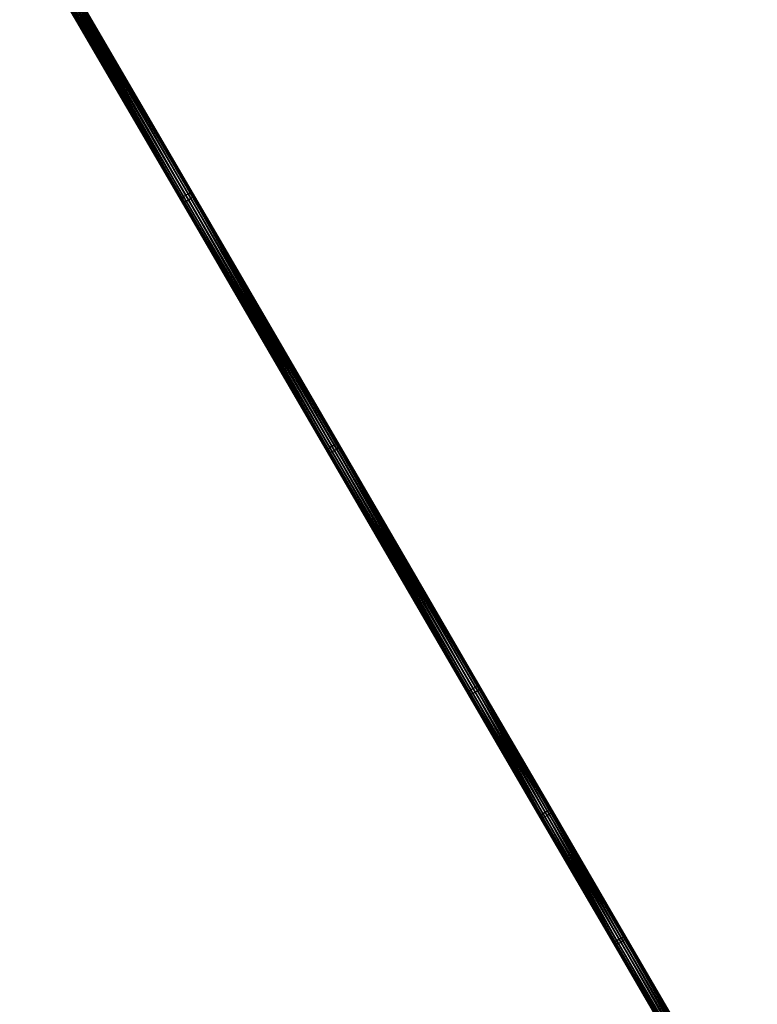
# Model space of a CAD drawing. Header units: millimetres. Extents: x 64 to 3333, y 103 to 3347.
# Tile 119 of 256: x 1065 to 1337, y 2511 to 2874. Entities that reach past the tile are written whole.
import ezdxf

# ---------------------------------------------------------------- set-up
doc = ezdxf.new("R2010")
doc.units = ezdxf.units.MM
doc.header["$LTSCALE"] = 25.4
doc.layers.get('0').update_dxf_attribs({"true_color": 0xff5454})

# ---------------------------------------------------------------- blocks, each defined once
blk = doc.blocks.new('SPIDER-6785-9743.STL')
at = {"color": 0}
mesh = blk.add_polyface(dxfattribs=at)
corners = [(1066.22, 2910.95, 1281.05), (1125.12, 2808.18, 1224.11), (1065.64, 2910.34, 1281.53), (1125.71, 2808.78, 1223.61)]
mesh.append_faces([[corners[k] for k in face] for face in [(0, 1, 2), (1, 0, 3)]], dxfattribs={"vtx0": -1, "color": 0})
mesh = blk.add_polyface(dxfattribs=at)
corners = [(1067.01, 2911.51, 1280.88), (1125.71, 2808.78, 1223.61), (1066.22, 2910.95, 1281.05), (1126.5, 2809.33, 1223.44)]
mesh.append_faces([[corners[k] for k in face] for face in [(0, 1, 2), (1, 0, 3)]], dxfattribs={"vtx0": -1, "color": 0})
mesh = blk.add_polyface(dxfattribs=at)
corners = [(1067.88, 2911.92, 1281.05), (1126.5, 2809.33, 1223.44), (1067.01, 2911.51, 1280.88), (1127.36, 2809.74, 1223.61)]
mesh.append_faces([[corners[k] for k in face] for face in [(0, 1, 2), (1, 0, 3)]], dxfattribs={"vtx0": -1, "color": 0})
mesh = blk.add_polyface(dxfattribs=at)
corners = [(1068.7, 2912.12, 1281.53), (1127.36, 2809.74, 1223.61), (1067.88, 2911.92, 1281.05), (1128.18, 2809.95, 1224.11)]
mesh.append_faces([[corners[k] for k in face] for face in [(0, 1, 2), (1, 0, 3)]], dxfattribs={"vtx0": -1, "color": 0})
mesh = blk.add_polyface(dxfattribs=at)
corners = [(1068.7, 2912.12, 1281.53), (1128.82, 2809.93, 1224.84), (1128.18, 2809.95, 1224.11), (1069.35, 2912.07, 1282.26)]
mesh.append_faces([[corners[k] for k in face] for face in [(0, 1, 2), (1, 0, 3)]], dxfattribs={"vtx0": -1, "color": 0})
mesh = blk.add_polyface(dxfattribs=at)
corners = [(1128.34, 2808.06, 1227.81), (1069.5, 2910.74, 1284.69), (1068.92, 2910.12, 1285.18), (1128.93, 2808.67, 1227.31)]
mesh.append_faces([[corners[k] for k in face] for face in [(0, 1, 2), (1, 0, 3)]], dxfattribs={"vtx0": -1, "color": 0})
mesh = blk.add_polyface(dxfattribs=at)
corners = [(1128.82, 2809.93, 1224.84), (1069.73, 2911.8, 1283.11), (1129.19, 2809.68, 1225.71), (1069.35, 2912.07, 1282.26)]
mesh.append_faces([[corners[k] for k in face] for face in [(0, 1, 2), (1, 0, 3)]], dxfattribs={"vtx0": -1, "color": 0})
mesh = blk.add_polyface(dxfattribs=at)
corners = [(1129.22, 2809.24, 1226.58), (1069.5, 2910.74, 1284.69), (1128.93, 2808.67, 1227.31), (1069.78, 2911.33, 1283.97)]
mesh.append_faces([[corners[k] for k in face] for face in [(0, 1, 2), (1, 0, 3)]], dxfattribs={"vtx0": -1, "color": 0})
mesh = blk.add_polyface(dxfattribs=at)
corners = [(1129.19, 2809.68, 1225.71), (1069.78, 2911.33, 1283.97), (1129.22, 2809.24, 1226.58), (1069.73, 2911.8, 1283.11)]
mesh.append_faces([[corners[k] for k in face] for face in [(0, 1, 2), (1, 0, 3)]], dxfattribs={"vtx0": -1, "color": 0})
mesh = blk.add_polyface(dxfattribs=at)
corners = [(1065.36, 2909.75, 1282.26), (1125.12, 2808.18, 1224.11), (1124.83, 2807.61, 1224.84), (1065.64, 2910.34, 1281.53)]
mesh.append_faces([[corners[k] for k in face] for face in [(0, 1, 2), (1, 0, 3)]], dxfattribs={"vtx0": -1, "color": 0})
mesh = blk.add_polyface(dxfattribs=at)
corners = [(1065.41, 2909.28, 1283.11), (1124.83, 2807.61, 1224.84), (1124.87, 2807.16, 1225.71), (1065.36, 2909.75, 1282.26)]
mesh.append_faces([[corners[k] for k in face] for face in [(0, 1, 2), (1, 0, 3)]], dxfattribs={"vtx0": -1, "color": 0})
mesh = blk.add_polyface(dxfattribs=at)
corners = [(1065.79, 2909.01, 1283.97), (1124.87, 2807.16, 1225.71), (1125.23, 2806.91, 1226.58), (1065.41, 2909.28, 1283.11)]
mesh.append_faces([[corners[k] for k in face] for face in [(0, 1, 2), (1, 0, 3)]], dxfattribs={"vtx0": -1, "color": 0})
mesh = blk.add_polyface(dxfattribs=at)
corners = [(1125.87, 2806.89, 1227.31), (1065.79, 2909.01, 1283.97), (1125.23, 2806.91, 1226.58), (1066.44, 2908.96, 1284.69)]
mesh.append_faces([[corners[k] for k in face] for face in [(0, 1, 2), (1, 0, 3)]], dxfattribs={"vtx0": -1, "color": 0})
mesh = blk.add_polyface(dxfattribs=at)
corners = [(1125.87, 2806.89, 1227.31), (1067.27, 2909.16, 1285.18), (1066.44, 2908.96, 1284.69), (1126.69, 2807.1, 1227.81)]
mesh.append_faces([[corners[k] for k in face] for face in [(0, 1, 2), (1, 0, 3)]], dxfattribs={"vtx0": -1, "color": 0})
mesh = blk.add_polyface(dxfattribs=at)
corners = [(1126.69, 2807.1, 1227.81), (1068.14, 2909.57, 1285.35), (1067.27, 2909.16, 1285.18), (1127.55, 2807.51, 1227.98)]
mesh.append_faces([[corners[k] for k in face] for face in [(0, 1, 2), (1, 0, 3)]], dxfattribs={"vtx0": -1, "color": 0})
mesh = blk.add_polyface(dxfattribs=at)
corners = [(1127.55, 2807.51, 1227.98), (1068.92, 2910.12, 1285.18), (1068.14, 2909.57, 1285.35), (1128.34, 2808.06, 1227.81)]
mesh.append_faces([[corners[k] for k in face] for face in [(0, 1, 2), (1, 0, 3)]], dxfattribs={"vtx0": -1, "color": 0})
mesh = blk.add_polyface(dxfattribs=at)
corners = [(1126.5, 2809.33, 1223.44), (1179.52, 2716.36, 1177.14), (1125.71, 2808.78, 1223.61), (1180.31, 2716.9, 1176.96)]
mesh.append_faces([[corners[k] for k in face] for face in [(0, 1, 2), (1, 0, 3)]], dxfattribs={"vtx0": -1, "color": 0})
mesh = blk.add_polyface(dxfattribs=at)
corners = [(1127.36, 2809.74, 1223.61), (1180.31, 2716.9, 1176.96), (1126.5, 2809.33, 1223.44), (1181.17, 2717.32, 1177.14)]
mesh.append_faces([[corners[k] for k in face] for face in [(0, 1, 2), (1, 0, 3)]], dxfattribs={"vtx0": -1, "color": 0})
mesh = blk.add_polyface(dxfattribs=at)
corners = [(1128.18, 2809.95, 1224.11), (1181.17, 2717.32, 1177.14), (1127.36, 2809.74, 1223.61), (1181.98, 2717.56, 1177.64)]
mesh.append_faces([[corners[k] for k in face] for face in [(0, 1, 2), (1, 0, 3)]], dxfattribs={"vtx0": -1, "color": 0})
mesh = blk.add_polyface(dxfattribs=at)
corners = [(1128.18, 2809.95, 1224.11), (1182.6, 2717.57, 1178.39), (1181.98, 2717.56, 1177.64), (1128.82, 2809.93, 1224.84)]
mesh.append_faces([[corners[k] for k in face] for face in [(0, 1, 2), (1, 0, 3)]], dxfattribs={"vtx0": -1, "color": 0})
mesh = blk.add_polyface(dxfattribs=at)
corners = [(1182.6, 2717.57, 1178.39), (1129.19, 2809.68, 1225.71), (1182.94, 2717.35, 1179.28), (1128.82, 2809.93, 1224.84)]
mesh.append_faces([[corners[k] for k in face] for face in [(0, 1, 2), (1, 0, 3)]], dxfattribs={"vtx0": -1, "color": 0})
mesh = blk.add_polyface(dxfattribs=at)
corners = [(1182.96, 2716.95, 1180.16), (1128.93, 2808.67, 1227.31), (1182.64, 2716.41, 1180.92), (1129.22, 2809.24, 1226.58)]
mesh.append_faces([[corners[k] for k in face] for face in [(0, 1, 2), (1, 0, 3)]], dxfattribs={"vtx0": -1, "color": 0})
mesh = blk.add_polyface(dxfattribs=at)
corners = [(1182.94, 2717.35, 1179.28), (1129.22, 2809.24, 1226.58), (1182.96, 2716.95, 1180.16), (1129.19, 2809.68, 1225.71)]
mesh.append_faces([[corners[k] for k in face] for face in [(0, 1, 2), (1, 0, 3)]], dxfattribs={"vtx0": -1, "color": 0})
mesh = blk.add_polyface(dxfattribs=at)
corners = [(1124.83, 2807.61, 1224.84), (1178.92, 2715.78, 1177.64), (1178.61, 2715.24, 1178.39), (1125.12, 2808.18, 1224.11)]
mesh.append_faces([[corners[k] for k in face] for face in [(0, 1, 2), (1, 0, 3)]], dxfattribs={"vtx0": -1, "color": 0})
mesh = blk.add_polyface(dxfattribs=at)
corners = [(1124.87, 2807.16, 1225.71), (1178.61, 2715.24, 1178.39), (1178.62, 2714.84, 1179.28), (1124.83, 2807.61, 1224.84)]
mesh.append_faces([[corners[k] for k in face] for face in [(0, 1, 2), (1, 0, 3)]], dxfattribs={"vtx0": -1, "color": 0})
mesh = blk.add_polyface(dxfattribs=at)
corners = [(1125.23, 2806.91, 1226.58), (1178.62, 2714.84, 1179.28), (1178.97, 2714.62, 1180.16), (1124.87, 2807.16, 1225.71)]
mesh.append_faces([[corners[k] for k in face] for face in [(0, 1, 2), (1, 0, 3)]], dxfattribs={"vtx0": -1, "color": 0})
mesh = blk.add_polyface(dxfattribs=at)
corners = [(1125.71, 2808.78, 1223.61), (1178.92, 2715.78, 1177.64), (1125.12, 2808.18, 1224.11), (1179.52, 2716.36, 1177.14)]
mesh.append_faces([[corners[k] for k in face] for face in [(0, 1, 2), (1, 0, 3)]], dxfattribs={"vtx0": -1, "color": 0})
mesh = blk.add_polyface(dxfattribs=at)
corners = [(1179.59, 2714.63, 1180.92), (1125.23, 2806.91, 1226.58), (1178.97, 2714.62, 1180.16), (1125.87, 2806.89, 1227.31)]
mesh.append_faces([[corners[k] for k in face] for face in [(0, 1, 2), (1, 0, 3)]], dxfattribs={"vtx0": -1, "color": 0})
mesh = blk.add_polyface(dxfattribs=at)
corners = [(1179.59, 2714.63, 1180.92), (1126.69, 2807.1, 1227.81), (1125.87, 2806.89, 1227.31), (1180.39, 2714.87, 1181.42)]
mesh.append_faces([[corners[k] for k in face] for face in [(0, 1, 2), (1, 0, 3)]], dxfattribs={"vtx0": -1, "color": 0})
mesh = blk.add_polyface(dxfattribs=at)
corners = [(1180.39, 2714.87, 1181.42), (1127.55, 2807.51, 1227.98), (1126.69, 2807.1, 1227.81), (1181.25, 2715.29, 1181.6)]
mesh.append_faces([[corners[k] for k in face] for face in [(0, 1, 2), (1, 0, 3)]], dxfattribs={"vtx0": -1, "color": 0})
mesh = blk.add_polyface(dxfattribs=at)
corners = [(1181.25, 2715.29, 1181.6), (1128.34, 2808.06, 1227.81), (1127.55, 2807.51, 1227.98), (1182.04, 2715.83, 1181.42)]
mesh.append_faces([[corners[k] for k in face] for face in [(0, 1, 2), (1, 0, 3)]], dxfattribs={"vtx0": -1, "color": 0})
mesh = blk.add_polyface(dxfattribs=at)
corners = [(1182.04, 2715.83, 1181.42), (1128.93, 2808.67, 1227.31), (1128.34, 2808.06, 1227.81), (1182.64, 2716.41, 1180.92)]
mesh.append_faces([[corners[k] for k in face] for face in [(0, 1, 2), (1, 0, 3)]], dxfattribs={"vtx0": -1, "color": 0})
mesh = blk.add_polyface(dxfattribs=at)
corners = [(1178.61, 2715.24, 1178.39), (1230.82, 2626.63, 1139.47), (1230.49, 2626.14, 1140.24), (1178.92, 2715.78, 1177.64)]
mesh.append_faces([[corners[k] for k in face] for face in [(0, 1, 2), (1, 0, 3)]], dxfattribs={"vtx0": -1, "color": 0})
mesh = blk.add_polyface(dxfattribs=at)
corners = [(1178.62, 2714.84, 1179.28), (1230.49, 2626.14, 1140.24), (1230.47, 2625.78, 1141.15), (1178.61, 2715.24, 1178.39)]
mesh.append_faces([[corners[k] for k in face] for face in [(0, 1, 2), (1, 0, 3)]], dxfattribs={"vtx0": -1, "color": 0})
mesh = blk.add_polyface(dxfattribs=at)
corners = [(1178.97, 2714.62, 1180.16), (1230.47, 2625.78, 1141.15), (1230.79, 2625.61, 1142.05), (1178.62, 2714.84, 1179.28)]
mesh.append_faces([[corners[k] for k in face] for face in [(0, 1, 2), (1, 0, 3)]], dxfattribs={"vtx0": -1, "color": 0})
mesh = blk.add_polyface(dxfattribs=at)
corners = [(1179.52, 2716.36, 1177.14), (1230.82, 2626.63, 1139.47), (1178.92, 2715.78, 1177.64), (1231.44, 2627.19, 1138.96)]
mesh.append_faces([[corners[k] for k in face] for face in [(0, 1, 2), (1, 0, 3)]], dxfattribs={"vtx0": -1, "color": 0})
mesh = blk.add_polyface(dxfattribs=at)
corners = [(1180.31, 2716.9, 1176.96), (1231.44, 2627.19, 1138.96), (1179.52, 2716.36, 1177.14), (1232.23, 2627.72, 1138.78)]
mesh.append_faces([[corners[k] for k in face] for face in [(0, 1, 2), (1, 0, 3)]], dxfattribs={"vtx0": -1, "color": 0})
mesh = blk.add_polyface(dxfattribs=at)
corners = [(1231.39, 2625.66, 1142.82), (1180.39, 2714.87, 1181.42), (1179.59, 2714.63, 1180.92), (1232.18, 2625.92, 1143.34)]
mesh.append_faces([[corners[k] for k in face] for face in [(0, 1, 2), (1, 0, 3)]], dxfattribs={"vtx0": -1, "color": 0})
mesh = blk.add_polyface(dxfattribs=at)
corners = [(1181.17, 2717.32, 1177.14), (1232.23, 2627.72, 1138.78), (1180.31, 2716.9, 1176.96), (1233.09, 2628.15, 1138.96)]
mesh.append_faces([[corners[k] for k in face] for face in [(0, 1, 2), (1, 0, 3)]], dxfattribs={"vtx0": -1, "color": 0})
mesh = blk.add_polyface(dxfattribs=at)
corners = [(1232.18, 2625.92, 1143.34), (1181.25, 2715.29, 1181.6), (1180.39, 2714.87, 1181.42), (1233.03, 2626.35, 1143.52)]
mesh.append_faces([[corners[k] for k in face] for face in [(0, 1, 2), (1, 0, 3)]], dxfattribs={"vtx0": -1, "color": 0})
mesh = blk.add_polyface(dxfattribs=at)
corners = [(1181.98, 2717.56, 1177.64), (1233.09, 2628.15, 1138.96), (1181.17, 2717.32, 1177.14), (1233.88, 2628.41, 1139.47)]
mesh.append_faces([[corners[k] for k in face] for face in [(0, 1, 2), (1, 0, 3)]], dxfattribs={"vtx0": -1, "color": 0})
mesh = blk.add_polyface(dxfattribs=at)
corners = [(1233.03, 2626.35, 1143.52), (1182.04, 2715.83, 1181.42), (1181.25, 2715.29, 1181.6), (1233.83, 2626.88, 1143.34)]
mesh.append_faces([[corners[k] for k in face] for face in [(0, 1, 2), (1, 0, 3)]], dxfattribs={"vtx0": -1, "color": 0})
mesh = blk.add_polyface(dxfattribs=at)
corners = [(1181.98, 2717.56, 1177.64), (1234.48, 2628.46, 1140.24), (1233.88, 2628.41, 1139.47), (1182.6, 2717.57, 1178.39)]
mesh.append_faces([[corners[k] for k in face] for face in [(0, 1, 2), (1, 0, 3)]], dxfattribs={"vtx0": -1, "color": 0})
mesh = blk.add_polyface(dxfattribs=at)
corners = [(1233.83, 2626.88, 1143.34), (1182.64, 2716.41, 1180.92), (1182.04, 2715.83, 1181.42), (1234.44, 2627.44, 1142.82)]
mesh.append_faces([[corners[k] for k in face] for face in [(0, 1, 2), (1, 0, 3)]], dxfattribs={"vtx0": -1, "color": 0})
mesh = blk.add_polyface(dxfattribs=at)
corners = [(1234.48, 2628.46, 1140.24), (1182.94, 2717.35, 1179.28), (1234.79, 2628.29, 1141.15), (1182.6, 2717.57, 1178.39)]
mesh.append_faces([[corners[k] for k in face] for face in [(0, 1, 2), (1, 0, 3)]], dxfattribs={"vtx0": -1, "color": 0})
mesh = blk.add_polyface(dxfattribs=at)
corners = [(1234.78, 2627.93, 1142.05), (1182.64, 2716.41, 1180.92), (1234.44, 2627.44, 1142.82), (1182.96, 2716.95, 1180.16)]
mesh.append_faces([[corners[k] for k in face] for face in [(0, 1, 2), (1, 0, 3)]], dxfattribs={"vtx0": -1, "color": 0})
mesh = blk.add_polyface(dxfattribs=at)
corners = [(1234.79, 2628.29, 1141.15), (1182.96, 2716.95, 1180.16), (1234.78, 2627.93, 1142.05), (1182.94, 2717.35, 1179.28)]
mesh.append_faces([[corners[k] for k in face] for face in [(0, 1, 2), (1, 0, 3)]], dxfattribs={"vtx0": -1, "color": 0})
mesh = blk.add_polyface(dxfattribs=at)
corners = [(1231.39, 2625.66, 1142.82), (1178.97, 2714.62, 1180.16), (1230.79, 2625.61, 1142.05), (1179.59, 2714.63, 1180.92)]
mesh.append_faces([[corners[k] for k in face] for face in [(0, 1, 2), (1, 0, 3)]], dxfattribs={"vtx0": -1, "color": 0})
mesh = blk.add_polyface(dxfattribs=at)
corners = [(1232.23, 2627.72, 1138.78), (1257.99, 2581.59, 1122.28), (1231.44, 2627.19, 1138.96), (1258.79, 2582.12, 1122.09)]
mesh.append_faces([[corners[k] for k in face] for face in [(0, 1, 2), (1, 0, 3)]], dxfattribs={"vtx0": -1, "color": 0})
mesh = blk.add_polyface(dxfattribs=at)
corners = [(1233.09, 2628.15, 1138.96), (1258.79, 2582.12, 1122.09), (1232.23, 2627.72, 1138.78), (1259.64, 2582.55, 1122.28)]
mesh.append_faces([[corners[k] for k in face] for face in [(0, 1, 2), (1, 0, 3)]], dxfattribs={"vtx0": -1, "color": 0})
mesh = blk.add_polyface(dxfattribs=at)
corners = [(1233.88, 2628.41, 1139.47), (1259.64, 2582.55, 1122.28), (1233.09, 2628.15, 1138.96), (1260.42, 2582.83, 1122.8)]
mesh.append_faces([[corners[k] for k in face] for face in [(0, 1, 2), (1, 0, 3)]], dxfattribs={"vtx0": -1, "color": 0})
mesh = blk.add_polyface(dxfattribs=at)
corners = [(1233.88, 2628.41, 1139.47), (1261, 2582.9, 1123.57), (1260.42, 2582.83, 1122.8), (1234.48, 2628.46, 1140.24)]
mesh.append_faces([[corners[k] for k in face] for face in [(0, 1, 2), (1, 0, 3)]], dxfattribs={"vtx0": -1, "color": 0})
mesh = blk.add_polyface(dxfattribs=at)
corners = [(1261.28, 2582.43, 1125.41), (1234.44, 2627.44, 1142.82), (1260.93, 2581.96, 1126.18), (1234.78, 2627.93, 1142.05)]
mesh.append_faces([[corners[k] for k in face] for face in [(0, 1, 2), (1, 0, 3)]], dxfattribs={"vtx0": -1, "color": 0})
mesh = blk.add_polyface(dxfattribs=at)
corners = [(1261, 2582.9, 1123.57), (1234.79, 2628.29, 1141.15), (1261.31, 2582.76, 1124.49), (1234.48, 2628.46, 1140.24)]
mesh.append_faces([[corners[k] for k in face] for face in [(0, 1, 2), (1, 0, 3)]], dxfattribs={"vtx0": -1, "color": 0})
mesh = blk.add_polyface(dxfattribs=at)
corners = [(1261.31, 2582.76, 1124.49), (1234.78, 2627.93, 1142.05), (1261.28, 2582.43, 1125.41), (1234.79, 2628.29, 1141.15)]
mesh.append_faces([[corners[k] for k in face] for face in [(0, 1, 2), (1, 0, 3)]], dxfattribs={"vtx0": -1, "color": 0})
mesh = blk.add_polyface(dxfattribs=at)
corners = [(1230.47, 2625.78, 1141.15), (1257.01, 2580.57, 1123.57), (1256.98, 2580.24, 1124.49), (1230.49, 2626.14, 1140.24)]
mesh.append_faces([[corners[k] for k in face] for face in [(0, 1, 2), (1, 0, 3)]], dxfattribs={"vtx0": -1, "color": 0})
mesh = blk.add_polyface(dxfattribs=at)
corners = [(1230.79, 2625.61, 1142.05), (1256.98, 2580.24, 1124.49), (1257.29, 2580.1, 1125.41), (1230.47, 2625.78, 1141.15)]
mesh.append_faces([[corners[k] for k in face] for face in [(0, 1, 2), (1, 0, 3)]], dxfattribs={"vtx0": -1, "color": 0})
mesh = blk.add_polyface(dxfattribs=at)
corners = [(1230.49, 2626.14, 1140.24), (1257.36, 2581.05, 1122.8), (1257.01, 2580.57, 1123.57), (1230.82, 2626.63, 1139.47)]
mesh.append_faces([[corners[k] for k in face] for face in [(0, 1, 2), (1, 0, 3)]], dxfattribs={"vtx0": -1, "color": 0})
mesh = blk.add_polyface(dxfattribs=at)
corners = [(1257.87, 2580.18, 1126.18), (1230.79, 2625.61, 1142.05), (1257.29, 2580.1, 1125.41), (1231.39, 2625.66, 1142.82)]
mesh.append_faces([[corners[k] for k in face] for face in [(0, 1, 2), (1, 0, 3)]], dxfattribs={"vtx0": -1, "color": 0})
mesh = blk.add_polyface(dxfattribs=at)
corners = [(1231.44, 2627.19, 1138.96), (1257.36, 2581.05, 1122.8), (1230.82, 2626.63, 1139.47), (1257.99, 2581.59, 1122.28)]
mesh.append_faces([[corners[k] for k in face] for face in [(0, 1, 2), (1, 0, 3)]], dxfattribs={"vtx0": -1, "color": 0})
mesh = blk.add_polyface(dxfattribs=at)
corners = [(1257.87, 2580.18, 1126.18), (1232.18, 2625.92, 1143.34), (1231.39, 2625.66, 1142.82), (1258.65, 2580.45, 1126.7)]
mesh.append_faces([[corners[k] for k in face] for face in [(0, 1, 2), (1, 0, 3)]], dxfattribs={"vtx0": -1, "color": 0})
mesh = blk.add_polyface(dxfattribs=at)
corners = [(1258.65, 2580.45, 1126.7), (1233.03, 2626.35, 1143.52), (1232.18, 2625.92, 1143.34), (1259.5, 2580.89, 1126.89)]
mesh.append_faces([[corners[k] for k in face] for face in [(0, 1, 2), (1, 0, 3)]], dxfattribs={"vtx0": -1, "color": 0})
mesh = blk.add_polyface(dxfattribs=at)
corners = [(1259.5, 2580.89, 1126.89), (1233.83, 2626.88, 1143.34), (1233.03, 2626.35, 1143.52), (1260.3, 2581.41, 1126.7)]
mesh.append_faces([[corners[k] for k in face] for face in [(0, 1, 2), (1, 0, 3)]], dxfattribs={"vtx0": -1, "color": 0})
mesh = blk.add_polyface(dxfattribs=at)
corners = [(1260.3, 2581.41, 1126.7), (1234.44, 2627.44, 1142.82), (1233.83, 2626.88, 1143.34), (1260.93, 2581.96, 1126.18)]
mesh.append_faces([[corners[k] for k in face] for face in [(0, 1, 2), (1, 0, 3)]], dxfattribs={"vtx0": -1, "color": 0})
mesh = blk.add_polyface(dxfattribs=at)
corners = [(1256.98, 2580.24, 1124.49), (1284.19, 2533.9, 1108.62), (1284.14, 2533.6, 1109.55), (1257.01, 2580.57, 1123.57)]
mesh.append_faces([[corners[k] for k in face] for face in [(0, 1, 2), (1, 0, 3)]], dxfattribs={"vtx0": -1, "color": 0})
mesh = blk.add_polyface(dxfattribs=at)
corners = [(1257.01, 2580.57, 1123.57), (1284.55, 2534.35, 1107.84), (1284.19, 2533.9, 1108.62), (1257.36, 2581.05, 1122.8)]
mesh.append_faces([[corners[k] for k in face] for face in [(0, 1, 2), (1, 0, 3)]], dxfattribs={"vtx0": -1, "color": 0})
mesh = blk.add_polyface(dxfattribs=at)
corners = [(1257.99, 2581.59, 1122.28), (1284.55, 2534.35, 1107.84), (1257.36, 2581.05, 1122.8), (1285.19, 2534.87, 1107.31)]
mesh.append_faces([[corners[k] for k in face] for face in [(0, 1, 2), (1, 0, 3)]], dxfattribs={"vtx0": -1, "color": 0})
mesh = blk.add_polyface(dxfattribs=at)
corners = [(1258.79, 2582.12, 1122.09), (1285.19, 2534.87, 1107.31), (1257.99, 2581.59, 1122.28), (1285.99, 2535.4, 1107.13)]
mesh.append_faces([[corners[k] for k in face] for face in [(0, 1, 2), (1, 0, 3)]], dxfattribs={"vtx0": -1, "color": 0})
mesh = blk.add_polyface(dxfattribs=at)
corners = [(1285.76, 2533.88, 1111.79), (1259.5, 2580.89, 1126.89), (1258.65, 2580.45, 1126.7), (1286.61, 2534.32, 1111.97)]
mesh.append_faces([[corners[k] for k in face] for face in [(0, 1, 2), (1, 0, 3)]], dxfattribs={"vtx0": -1, "color": 0})
mesh = blk.add_polyface(dxfattribs=at)
corners = [(1259.64, 2582.55, 1122.28), (1285.99, 2535.4, 1107.13), (1258.79, 2582.12, 1122.09), (1286.84, 2535.84, 1107.31)]
mesh.append_faces([[corners[k] for k in face] for face in [(0, 1, 2), (1, 0, 3)]], dxfattribs={"vtx0": -1, "color": 0})
mesh = blk.add_polyface(dxfattribs=at)
corners = [(1286.61, 2534.32, 1111.97), (1260.3, 2581.41, 1126.7), (1259.5, 2580.89, 1126.89), (1287.42, 2534.84, 1111.79)]
mesh.append_faces([[corners[k] for k in face] for face in [(0, 1, 2), (1, 0, 3)]], dxfattribs={"vtx0": -1, "color": 0})
mesh = blk.add_polyface(dxfattribs=at)
corners = [(1260.42, 2582.83, 1122.8), (1286.84, 2535.84, 1107.31), (1259.64, 2582.55, 1122.28), (1287.61, 2536.13, 1107.84)]
mesh.append_faces([[corners[k] for k in face] for face in [(0, 1, 2), (1, 0, 3)]], dxfattribs={"vtx0": -1, "color": 0})
mesh = blk.add_polyface(dxfattribs=at)
corners = [(1287.42, 2534.84, 1111.79), (1260.93, 2581.96, 1126.18), (1260.3, 2581.41, 1126.7), (1288.05, 2535.37, 1111.26)]
mesh.append_faces([[corners[k] for k in face] for face in [(0, 1, 2), (1, 0, 3)]], dxfattribs={"vtx0": -1, "color": 0})
mesh = blk.add_polyface(dxfattribs=at)
corners = [(1260.42, 2582.83, 1122.8), (1288.18, 2536.23, 1108.62), (1287.61, 2536.13, 1107.84), (1261, 2582.9, 1123.57)]
mesh.append_faces([[corners[k] for k in face] for face in [(0, 1, 2), (1, 0, 3)]], dxfattribs={"vtx0": -1, "color": 0})
mesh = blk.add_polyface(dxfattribs=at)
corners = [(1288.42, 2535.81, 1110.48), (1260.93, 2581.96, 1126.18), (1288.05, 2535.37, 1111.26), (1261.28, 2582.43, 1125.41)]
mesh.append_faces([[corners[k] for k in face] for face in [(0, 1, 2), (1, 0, 3)]], dxfattribs={"vtx0": -1, "color": 0})
mesh = blk.add_polyface(dxfattribs=at)
corners = [(1288.18, 2536.23, 1108.62), (1261.31, 2582.76, 1124.49), (1288.46, 2536.12, 1109.55), (1261, 2582.9, 1123.57)]
mesh.append_faces([[corners[k] for k in face] for face in [(0, 1, 2), (1, 0, 3)]], dxfattribs={"vtx0": -1, "color": 0})
mesh = blk.add_polyface(dxfattribs=at)
corners = [(1288.46, 2536.12, 1109.55), (1261.28, 2582.43, 1125.41), (1288.42, 2535.81, 1110.48), (1261.31, 2582.76, 1124.49)]
mesh.append_faces([[corners[k] for k in face] for face in [(0, 1, 2), (1, 0, 3)]], dxfattribs={"vtx0": -1, "color": 0})
mesh = blk.add_polyface(dxfattribs=at)
corners = [(1257.29, 2580.1, 1125.41), (1284.14, 2533.6, 1109.55), (1284.43, 2533.49, 1110.48), (1256.98, 2580.24, 1124.49)]
mesh.append_faces([[corners[k] for k in face] for face in [(0, 1, 2), (1, 0, 3)]], dxfattribs={"vtx0": -1, "color": 0})
mesh = blk.add_polyface(dxfattribs=at)
corners = [(1284.99, 2533.59, 1111.26), (1257.29, 2580.1, 1125.41), (1284.43, 2533.49, 1110.48), (1257.87, 2580.18, 1126.18)]
mesh.append_faces([[corners[k] for k in face] for face in [(0, 1, 2), (1, 0, 3)]], dxfattribs={"vtx0": -1, "color": 0})
mesh = blk.add_polyface(dxfattribs=at)
corners = [(1284.99, 2533.59, 1111.26), (1258.65, 2580.45, 1126.7), (1257.87, 2580.18, 1126.18), (1285.76, 2533.88, 1111.79)]
mesh.append_faces([[corners[k] for k in face] for face in [(0, 1, 2), (1, 0, 3)]], dxfattribs={"vtx0": -1, "color": 0})
mesh = blk.add_polyface(dxfattribs=at)
corners = [(1284.14, 2533.6, 1109.55), (1332.63, 2450.7, 1087.52), (1332.55, 2450.46, 1088.46), (1284.19, 2533.9, 1108.62)]
mesh.append_faces([[corners[k] for k in face] for face in [(0, 1, 2), (1, 0, 3)]], dxfattribs={"vtx0": -1, "color": 0})
mesh = blk.add_polyface(dxfattribs=at)
corners = [(1284.43, 2533.49, 1110.48), (1332.55, 2450.46, 1088.46), (1332.8, 2450.4, 1089.4), (1284.14, 2533.6, 1109.55)]
mesh.append_faces([[corners[k] for k in face] for face in [(0, 1, 2), (1, 0, 3)]], dxfattribs={"vtx0": -1, "color": 0})
mesh = blk.add_polyface(dxfattribs=at)
corners = [(1284.19, 2533.9, 1108.62), (1333.02, 2451.1, 1086.72), (1332.63, 2450.7, 1087.52), (1284.55, 2534.35, 1107.84)]
mesh.append_faces([[corners[k] for k in face] for face in [(0, 1, 2), (1, 0, 3)]], dxfattribs={"vtx0": -1, "color": 0})
mesh = blk.add_polyface(dxfattribs=at)
corners = [(1333.34, 2450.55, 1090.2), (1284.43, 2533.49, 1110.48), (1332.8, 2450.4, 1089.4), (1284.99, 2533.59, 1111.26)]
mesh.append_faces([[corners[k] for k in face] for face in [(0, 1, 2), (1, 0, 3)]], dxfattribs={"vtx0": -1, "color": 0})
mesh = blk.add_polyface(dxfattribs=at)
corners = [(1285.19, 2534.87, 1107.31), (1333.02, 2451.1, 1086.72), (1284.55, 2534.35, 1107.84), (1333.68, 2451.59, 1086.19)]
mesh.append_faces([[corners[k] for k in face] for face in [(0, 1, 2), (1, 0, 3)]], dxfattribs={"vtx0": -1, "color": 0})
mesh = blk.add_polyface(dxfattribs=at)
corners = [(1333.34, 2450.55, 1090.2), (1285.76, 2533.88, 1111.79), (1284.99, 2533.59, 1111.26), (1334.09, 2450.88, 1090.73)]
mesh.append_faces([[corners[k] for k in face] for face in [(0, 1, 2), (1, 0, 3)]], dxfattribs={"vtx0": -1, "color": 0})
mesh = blk.add_polyface(dxfattribs=at)
corners = [(1285.99, 2535.4, 1107.13), (1333.68, 2451.59, 1086.19), (1285.19, 2534.87, 1107.31), (1334.49, 2452.1, 1086)]
mesh.append_faces([[corners[k] for k in face] for face in [(0, 1, 2), (1, 0, 3)]], dxfattribs={"vtx0": -1, "color": 0})
mesh = blk.add_polyface(dxfattribs=at)
corners = [(1334.09, 2450.88, 1090.73), (1286.61, 2534.32, 1111.97), (1285.76, 2533.88, 1111.79), (1334.94, 2451.33, 1090.92)]
mesh.append_faces([[corners[k] for k in face] for face in [(0, 1, 2), (1, 0, 3)]], dxfattribs={"vtx0": -1, "color": 0})
mesh = blk.add_polyface(dxfattribs=at)
corners = [(1286.84, 2535.84, 1107.31), (1334.49, 2452.1, 1086), (1285.99, 2535.4, 1107.13), (1335.33, 2452.55, 1086.19)]
mesh.append_faces([[corners[k] for k in face] for face in [(0, 1, 2), (1, 0, 3)]], dxfattribs={"vtx0": -1, "color": 0})
mesh = blk.add_polyface(dxfattribs=at)
corners = [(1334.94, 2451.33, 1090.92), (1287.42, 2534.84, 1111.79), (1286.61, 2534.32, 1111.97), (1335.74, 2451.84, 1090.73)]
mesh.append_faces([[corners[k] for k in face] for face in [(0, 1, 2), (1, 0, 3)]], dxfattribs={"vtx0": -1, "color": 0})
mesh = blk.add_polyface(dxfattribs=at)
corners = [(1287.61, 2536.13, 1107.84), (1335.33, 2452.55, 1086.19), (1286.84, 2535.84, 1107.31), (1336.08, 2452.88, 1086.72)]
mesh.append_faces([[corners[k] for k in face] for face in [(0, 1, 2), (1, 0, 3)]], dxfattribs={"vtx0": -1, "color": 0})
mesh = blk.add_polyface(dxfattribs=at)
corners = [(1335.74, 2451.84, 1090.73), (1288.05, 2535.37, 1111.26), (1287.42, 2534.84, 1111.79), (1336.4, 2452.33, 1090.2)]
mesh.append_faces([[corners[k] for k in face] for face in [(0, 1, 2), (1, 0, 3)]], dxfattribs={"vtx0": -1, "color": 0})
mesh = blk.add_polyface(dxfattribs=at)
corners = [(1287.61, 2536.13, 1107.84), (1336.62, 2453.02, 1087.52), (1336.08, 2452.88, 1086.72), (1288.18, 2536.23, 1108.62)]
mesh.append_faces([[corners[k] for k in face] for face in [(0, 1, 2), (1, 0, 3)]], dxfattribs={"vtx0": -1, "color": 0})
mesh = blk.add_polyface(dxfattribs=at)
corners = [(1336.79, 2452.73, 1089.4), (1288.05, 2535.37, 1111.26), (1336.4, 2452.33, 1090.2), (1288.42, 2535.81, 1110.48)]
mesh.append_faces([[corners[k] for k in face] for face in [(0, 1, 2), (1, 0, 3)]], dxfattribs={"vtx0": -1, "color": 0})
mesh = blk.add_polyface(dxfattribs=at)
corners = [(1336.62, 2453.02, 1087.52), (1288.46, 2536.12, 1109.55), (1336.87, 2452.97, 1088.46), (1288.18, 2536.23, 1108.62)]
mesh.append_faces([[corners[k] for k in face] for face in [(0, 1, 2), (1, 0, 3)]], dxfattribs={"vtx0": -1, "color": 0})
mesh = blk.add_polyface(dxfattribs=at)
corners = [(1336.87, 2452.97, 1088.46), (1288.42, 2535.81, 1110.48), (1336.79, 2452.73, 1089.4), (1288.46, 2536.12, 1109.55)]
mesh.append_faces([[corners[k] for k in face] for face in [(0, 1, 2), (1, 0, 3)]], dxfattribs={"vtx0": -1, "color": 0})

msp = doc.modelspace()

# ---------------------------------------------------------------- block references
at = {"color": 250, "true_color": 0x262626}
msp.add_blockref('SPIDER-6785-9743.STL', (0, 0), dxfattribs=at)

doc.saveas('drawing.dxf')
